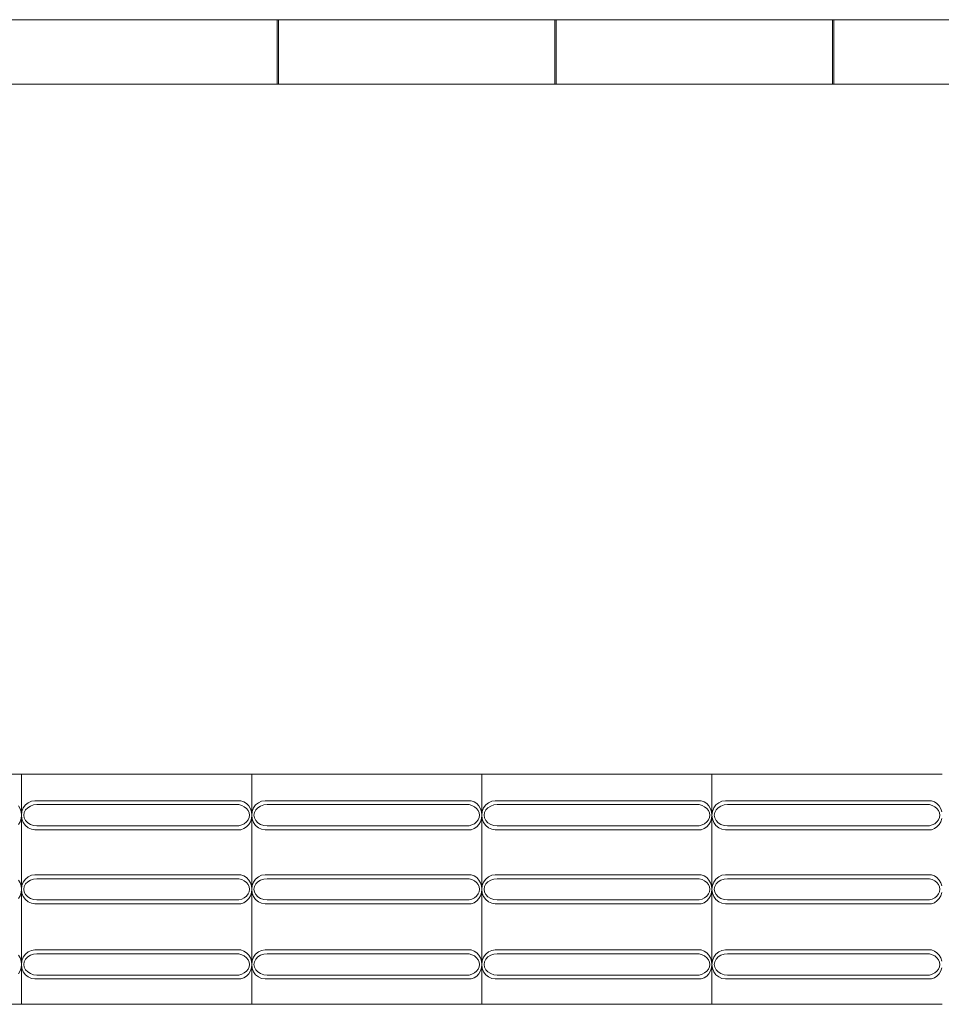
# Model space of a CAD drawing. Extents: x 5066 to 9756, y -2696 to -1109.
# Tile 180 of 208: x 9410.3 to 9412.31, y -2583.04 to -2580.9. Entities that reach past the tile are written whole.
import ezdxf

# ---------------------------------------------------------------- set-up
doc = ezdxf.new("R2010")
doc.units = 0
doc.header["$MEASUREMENT"] = 0
doc.layers.add('IFC-Elemento construtivo genérico-Contorno', color=253, linetype='CONTINUOUS', lineweight=5)
doc.layers.add('IFC-Janela-Contorno', color=142, linetype='CONTINUOUS', lineweight=5)

msp = doc.modelspace()

# ---------------------------------------------------------------- linework, layer by layer
at = {"layer": 'IFC-Elemento construtivo genérico-Contorno', "color": 8, "lineweight": 5}
for p, q in [((9409.8074, -2582.5373), (9410.3074, -2582.5373)), ((9410.3074, -2583.0373), (9410.3074, -2582.5373)), ((9410.3074, -2582.5373), (9410.8074, -2582.5373)), ((9410.8074, -2583.0373), (9410.8074, -2582.5373)), ((9410.8074, -2582.5373), (9411.3074, -2582.5373)), ((9411.3074, -2583.0373), (9411.3074, -2582.5373)), ((9411.3074, -2582.5373), (9411.8074, -2582.5373)), ((9411.8074, -2583.0373), (9411.8074, -2582.5373)), ((9411.8074, -2582.5373), (9412.3074, -2582.5373)), ((9410.316, -2582.604), (9410.322, -2582.599)), ((9410.322, -2582.599), (9410.329, -2582.5958)), ((9410.329, -2582.5958), (9410.3366, -2582.5948)), ((9410.3366, -2582.5948), (9410.7842, -2582.5948)), ((9410.7842, -2582.5948), (9410.7905, -2582.5972)), ((9410.7905, -2582.5972), (9410.7962, -2582.601)), ((9410.7962, -2582.601), (9410.8009, -2582.6061)), ((9410.816, -2582.604), (9410.822, -2582.599)), ((9410.822, -2582.599), (9410.829, -2582.5958)), ((9410.829, -2582.5958), (9410.8366, -2582.5948)), ((9410.8366, -2582.5948), (9411.2842, -2582.5948)), ((9411.2842, -2582.5948), (9411.2905, -2582.5972)), ((9411.2905, -2582.5972), (9411.2962, -2582.601)), ((9411.2962, -2582.601), (9411.3009, -2582.6061)), ((9411.316, -2582.604), (9411.322, -2582.599)), ((9411.322, -2582.599), (9411.329, -2582.5958)), ((9411.329, -2582.5958), (9411.3366, -2582.5948)), ((9411.3366, -2582.5948), (9411.7842, -2582.5948)), ((9411.7842, -2582.5948), (9411.7905, -2582.5972)), ((9411.7905, -2582.5972), (9411.7962, -2582.601)), ((9411.7962, -2582.601), (9411.8009, -2582.6061)), ((9411.816, -2582.604), (9411.822, -2582.599)), ((9411.822, -2582.599), (9411.829, -2582.5958)), ((9411.829, -2582.5958), (9411.8366, -2582.5948)), ((9411.8366, -2582.5948), (9412.2842, -2582.5948)), ((9412.2842, -2582.5948), (9412.2905, -2582.5972)), ((9412.2905, -2582.5972), (9412.2962, -2582.601)), ((9412.2962, -2582.601), (9412.3009, -2582.6061)), ((9410.3009, -2582.6061), (9410.3045, -2582.6122)), ((9410.3045, -2582.6122), (9410.3067, -2582.6191)), ((9410.3067, -2582.6191), (9410.3074, -2582.6263)), ((9410.3074, -2582.6263), (9410.3084, -2582.6181)), ((9410.3084, -2582.6181), (9410.3113, -2582.6105)), ((9410.3113, -2582.6105), (9410.316, -2582.604)), ((9410.3124, -2582.6263), (9410.3134, -2582.6203)), ((9410.3134, -2582.6203), (9410.3162, -2582.6147)), ((9410.3162, -2582.6147), (9410.3208, -2582.61)), ((9410.3208, -2582.61), (9410.3267, -2582.6063)), ((9410.3267, -2582.6063), (9410.3336, -2582.604)), ((9410.3336, -2582.604), (9410.341, -2582.6032)), ((9410.341, -2582.6032), (9410.7796, -2582.6032)), ((9410.7796, -2582.6032), (9410.7859, -2582.605)), ((9410.7859, -2582.605), (9410.7914, -2582.6078)), ((9410.7914, -2582.6078), (9410.796, -2582.6115)), ((9410.796, -2582.6115), (9410.7995, -2582.616)), ((9410.7995, -2582.616), (9410.8017, -2582.621)), ((9410.8009, -2582.6061), (9410.8045, -2582.6122)), ((9410.8017, -2582.621), (9410.8024, -2582.6263)), ((9410.8045, -2582.6122), (9410.8067, -2582.6191)), ((9410.8067, -2582.6191), (9410.8074, -2582.6263)), ((9410.8074, -2582.6263), (9410.8084, -2582.6181)), ((9410.8084, -2582.6181), (9410.8113, -2582.6105)), ((9410.8113, -2582.6105), (9410.816, -2582.604)), ((9410.8124, -2582.6263), (9410.8134, -2582.6203)), ((9410.8134, -2582.6203), (9410.8162, -2582.6147)), ((9410.8162, -2582.6147), (9410.8208, -2582.61)), ((9410.8208, -2582.61), (9410.8267, -2582.6063)), ((9410.8267, -2582.6063), (9410.8336, -2582.604)), ((9410.8336, -2582.604), (9410.841, -2582.6032)), ((9410.841, -2582.6032), (9411.2796, -2582.6032)), ((9411.2796, -2582.6032), (9411.2859, -2582.605)), ((9411.2859, -2582.605), (9411.2914, -2582.6078)), ((9411.2914, -2582.6078), (9411.296, -2582.6115)), ((9411.296, -2582.6115), (9411.2995, -2582.616)), ((9411.2995, -2582.616), (9411.3017, -2582.621)), ((9411.3009, -2582.6061), (9411.3045, -2582.6122)), ((9411.3017, -2582.621), (9411.3024, -2582.6263)), ((9411.3045, -2582.6122), (9411.3067, -2582.6191)), ((9411.3067, -2582.6191), (9411.3074, -2582.6263)), ((9411.3074, -2582.6263), (9411.3084, -2582.6181)), ((9411.3084, -2582.6181), (9411.3113, -2582.6105)), ((9411.3113, -2582.6105), (9411.316, -2582.604)), ((9411.3124, -2582.6263), (9411.3134, -2582.6203)), ((9411.3134, -2582.6203), (9411.3162, -2582.6147)), ((9411.3162, -2582.6147), (9411.3208, -2582.61)), ((9411.3208, -2582.61), (9411.3267, -2582.6063)), ((9411.3267, -2582.6063), (9411.3336, -2582.604)), ((9411.3336, -2582.604), (9411.341, -2582.6032)), ((9411.341, -2582.6032), (9411.7796, -2582.6032)), ((9411.7796, -2582.6032), (9411.7859, -2582.605)), ((9411.7859, -2582.605), (9411.7914, -2582.6078)), ((9411.7914, -2582.6078), (9411.796, -2582.6115)), ((9411.796, -2582.6115), (9411.7995, -2582.616)), ((9411.7995, -2582.616), (9411.8017, -2582.621)), ((9411.8009, -2582.6061), (9411.8045, -2582.6122)), ((9411.8017, -2582.621), (9411.8024, -2582.6263)), ((9411.8045, -2582.6122), (9411.8067, -2582.6191)), ((9411.8067, -2582.6191), (9411.8074, -2582.6263)), ((9411.8074, -2582.6263), (9411.8084, -2582.6181)), ((9411.8084, -2582.6181), (9411.8113, -2582.6105)), ((9411.8113, -2582.6105), (9411.816, -2582.604)), ((9411.8124, -2582.6263), (9411.8134, -2582.6203)), ((9411.8134, -2582.6203), (9411.8162, -2582.6147)), ((9411.8162, -2582.6147), (9411.8208, -2582.61)), ((9411.8208, -2582.61), (9411.8267, -2582.6063)), ((9411.8267, -2582.6063), (9411.8336, -2582.604)), ((9411.8336, -2582.604), (9411.841, -2582.6032)), ((9411.841, -2582.6032), (9412.2797, -2582.6032)), ((9412.2797, -2582.6032), (9412.2859, -2582.605)), ((9412.2859, -2582.605), (9412.2914, -2582.6078)), ((9412.2914, -2582.6078), (9412.296, -2582.6115)), ((9412.296, -2582.6115), (9412.2995, -2582.616)), ((9412.2995, -2582.616), (9412.3017, -2582.621)), ((9412.3009, -2582.6061), (9412.3045, -2582.6122)), ((9412.3017, -2582.621), (9412.3024, -2582.6263)), ((9412.3045, -2582.6122), (9412.3067, -2582.6191)), ((9410.3009, -2582.6464), (9410.3045, -2582.6403)), ((9410.3045, -2582.6403), (9410.3067, -2582.6334)), ((9410.3067, -2582.6334), (9410.3074, -2582.6263)), ((9410.3074, -2582.6263), (9410.3084, -2582.6344)), ((9410.3084, -2582.6344), (9410.3113, -2582.642)), ((9410.3113, -2582.642), (9410.316, -2582.6485)), ((9410.3124, -2582.6263), (9410.3134, -2582.6322)), ((9410.3134, -2582.6322), (9410.3162, -2582.6378)), ((9410.3162, -2582.6378), (9410.3208, -2582.6425)), ((9410.3208, -2582.6425), (9410.3267, -2582.6462)), ((9410.7859, -2582.6475), (9410.7914, -2582.6447)), ((9410.7914, -2582.6447), (9410.796, -2582.641)), ((9410.796, -2582.641), (9410.7995, -2582.6365)), ((9410.7995, -2582.6365), (9410.8017, -2582.6315)), ((9410.8009, -2582.6464), (9410.8045, -2582.6403)), ((9410.8017, -2582.6315), (9410.8024, -2582.6263)), ((9410.8045, -2582.6403), (9410.8067, -2582.6334)), ((9410.8067, -2582.6334), (9410.8074, -2582.6263)), ((9410.8074, -2582.6263), (9410.8084, -2582.6344)), ((9410.8084, -2582.6344), (9410.8113, -2582.642)), ((9410.8113, -2582.642), (9410.816, -2582.6485)), ((9410.8124, -2582.6263), (9410.8134, -2582.6322)), ((9410.8134, -2582.6322), (9410.8162, -2582.6378)), ((9410.8162, -2582.6378), (9410.8208, -2582.6425)), ((9410.8208, -2582.6425), (9410.8267, -2582.6462)), ((9411.2859, -2582.6475), (9411.2914, -2582.6447)), ((9411.2914, -2582.6447), (9411.296, -2582.641)), ((9411.296, -2582.641), (9411.2995, -2582.6365)), ((9411.2995, -2582.6365), (9411.3017, -2582.6315)), ((9411.3009, -2582.6464), (9411.3045, -2582.6403)), ((9411.3017, -2582.6315), (9411.3024, -2582.6263)), ((9411.3045, -2582.6403), (9411.3067, -2582.6334)), ((9411.3067, -2582.6334), (9411.3074, -2582.6263)), ((9411.3074, -2582.6263), (9411.3084, -2582.6344)), ((9411.3084, -2582.6344), (9411.3113, -2582.642)), ((9411.3113, -2582.642), (9411.316, -2582.6485)), ((9411.3124, -2582.6263), (9411.3134, -2582.6322)), ((9411.3134, -2582.6322), (9411.3162, -2582.6378)), ((9411.3162, -2582.6378), (9411.3208, -2582.6425)), ((9411.3208, -2582.6425), (9411.3267, -2582.6462)), ((9411.7859, -2582.6475), (9411.7914, -2582.6447)), ((9411.7914, -2582.6447), (9411.796, -2582.641)), ((9411.796, -2582.641), (9411.7995, -2582.6365)), ((9411.7995, -2582.6365), (9411.8017, -2582.6315)), ((9411.8009, -2582.6464), (9411.8045, -2582.6403)), ((9411.8017, -2582.6315), (9411.8024, -2582.6263)), ((9411.8045, -2582.6403), (9411.8067, -2582.6334)), ((9411.8067, -2582.6334), (9411.8074, -2582.6263)), ((9411.8074, -2582.6263), (9411.8084, -2582.6344)), ((9411.8084, -2582.6344), (9411.8113, -2582.642)), ((9411.8113, -2582.642), (9411.816, -2582.6485)), ((9411.8124, -2582.6263), (9411.8134, -2582.6322)), ((9411.8134, -2582.6322), (9411.8162, -2582.6378)), ((9411.8162, -2582.6378), (9411.8208, -2582.6425)), ((9411.8208, -2582.6425), (9411.8267, -2582.6462)), ((9412.2859, -2582.6475), (9412.2914, -2582.6447)), ((9412.2914, -2582.6447), (9412.296, -2582.641)), ((9412.296, -2582.641), (9412.2995, -2582.6365)), ((9412.2995, -2582.6365), (9412.3017, -2582.6315)), ((9412.3009, -2582.6464), (9412.3045, -2582.6403)), ((9412.3017, -2582.6315), (9412.3024, -2582.6263)), ((9412.3045, -2582.6403), (9412.3067, -2582.6334)), ((9410.316, -2582.6485), (9410.322, -2582.6535)), ((9410.322, -2582.6535), (9410.329, -2582.6567)), ((9410.3267, -2582.6462), (9410.3336, -2582.6485)), ((9410.329, -2582.6567), (9410.3366, -2582.6578)), ((9410.3336, -2582.6485), (9410.341, -2582.6493)), ((9410.3366, -2582.6578), (9410.7842, -2582.6578)), ((9410.341, -2582.6493), (9410.7796, -2582.6493)), ((9410.7796, -2582.6493), (9410.7859, -2582.6475)), ((9410.7842, -2582.6578), (9410.7905, -2582.6554)), ((9410.7905, -2582.6554), (9410.7962, -2582.6515)), ((9410.7962, -2582.6515), (9410.8009, -2582.6464)), ((9410.816, -2582.6485), (9410.822, -2582.6535)), ((9410.822, -2582.6535), (9410.829, -2582.6567)), ((9410.8267, -2582.6462), (9410.8336, -2582.6485)), ((9410.829, -2582.6567), (9410.8366, -2582.6578)), ((9410.8336, -2582.6485), (9410.841, -2582.6493)), ((9410.8366, -2582.6578), (9411.2842, -2582.6578)), ((9410.841, -2582.6493), (9411.2796, -2582.6493)), ((9411.2796, -2582.6493), (9411.2859, -2582.6475)), ((9411.2842, -2582.6578), (9411.2905, -2582.6554)), ((9411.2905, -2582.6554), (9411.2962, -2582.6515)), ((9411.2962, -2582.6515), (9411.3009, -2582.6464)), ((9411.316, -2582.6485), (9411.322, -2582.6535)), ((9411.322, -2582.6535), (9411.329, -2582.6567)), ((9411.3267, -2582.6462), (9411.3336, -2582.6485)), ((9411.329, -2582.6567), (9411.3366, -2582.6578)), ((9411.3336, -2582.6485), (9411.341, -2582.6493)), ((9411.3366, -2582.6578), (9411.7842, -2582.6578)), ((9411.341, -2582.6493), (9411.7796, -2582.6493)), ((9411.7796, -2582.6493), (9411.7859, -2582.6475)), ((9411.7842, -2582.6578), (9411.7905, -2582.6554)), ((9411.7905, -2582.6554), (9411.7962, -2582.6515)), ((9411.7962, -2582.6515), (9411.8009, -2582.6464)), ((9411.816, -2582.6485), (9411.822, -2582.6535)), ((9411.822, -2582.6535), (9411.829, -2582.6567)), ((9411.8267, -2582.6462), (9411.8336, -2582.6485)), ((9411.829, -2582.6567), (9411.8366, -2582.6578)), ((9411.8336, -2582.6485), (9411.841, -2582.6493)), ((9411.8366, -2582.6578), (9412.2842, -2582.6578)), ((9411.841, -2582.6493), (9412.2797, -2582.6493)), ((9412.2797, -2582.6493), (9412.2859, -2582.6475)), ((9412.2842, -2582.6578), (9412.2905, -2582.6554)), ((9412.2905, -2582.6554), (9412.2962, -2582.6515)), ((9412.2962, -2582.6515), (9412.3009, -2582.6464)), ((9410.3009, -2582.7671), (9410.3045, -2582.7732)), ((9410.3045, -2582.7732), (9410.3067, -2582.7801)), ((9410.3084, -2582.7791), (9410.3113, -2582.7715)), ((9410.3113, -2582.7715), (9410.316, -2582.765)), ((9410.316, -2582.765), (9410.322, -2582.76)), ((9410.3162, -2582.7757), (9410.3208, -2582.771)), ((9410.3208, -2582.771), (9410.3267, -2582.7673)), ((9410.322, -2582.76), (9410.329, -2582.7568)), ((9410.3267, -2582.7673), (9410.3336, -2582.765)), ((9410.329, -2582.7568), (9410.3366, -2582.7558)), ((9410.3336, -2582.765), (9410.341, -2582.7642)), ((9410.3366, -2582.7558), (9410.7842, -2582.7558)), ((9410.341, -2582.7642), (9410.7796, -2582.7642)), ((9410.7796, -2582.7642), (9410.7859, -2582.766)), ((9410.7842, -2582.7558), (9410.7905, -2582.7582)), ((9410.7859, -2582.766), (9410.7914, -2582.7688)), ((9410.7905, -2582.7582), (9410.7962, -2582.762)), ((9410.7914, -2582.7688), (9410.796, -2582.7725)), ((9410.796, -2582.7725), (9410.7995, -2582.777)), ((9410.7962, -2582.762), (9410.8009, -2582.7671)), ((9410.8009, -2582.7671), (9410.8045, -2582.7732)), ((9410.8045, -2582.7732), (9410.8067, -2582.7801)), ((9410.8084, -2582.7791), (9410.8113, -2582.7715)), ((9410.8113, -2582.7715), (9410.816, -2582.765)), ((9410.816, -2582.765), (9410.822, -2582.76)), ((9410.8162, -2582.7757), (9410.8208, -2582.771)), ((9410.8208, -2582.771), (9410.8267, -2582.7673)), ((9410.822, -2582.76), (9410.829, -2582.7568)), ((9410.8267, -2582.7673), (9410.8336, -2582.765)), ((9410.829, -2582.7568), (9410.8366, -2582.7558)), ((9410.8336, -2582.765), (9410.841, -2582.7642)), ((9410.8366, -2582.7558), (9411.2842, -2582.7558)), ((9410.841, -2582.7642), (9411.2796, -2582.7642)), ((9411.2796, -2582.7642), (9411.2859, -2582.766)), ((9411.2842, -2582.7558), (9411.2905, -2582.7582)), ((9411.2859, -2582.766), (9411.2914, -2582.7688)), ((9411.2905, -2582.7582), (9411.2962, -2582.762)), ((9411.2914, -2582.7688), (9411.296, -2582.7725)), ((9411.296, -2582.7725), (9411.2995, -2582.777)), ((9411.2962, -2582.762), (9411.3009, -2582.7671)), ((9411.3009, -2582.7671), (9411.3045, -2582.7732)), ((9411.3045, -2582.7732), (9411.3067, -2582.7801)), ((9411.3084, -2582.7791), (9411.3113, -2582.7715)), ((9411.3113, -2582.7715), (9411.316, -2582.765)), ((9411.316, -2582.765), (9411.322, -2582.76)), ((9411.3162, -2582.7757), (9411.3208, -2582.771)), ((9411.3208, -2582.771), (9411.3267, -2582.7673)), ((9411.322, -2582.76), (9411.329, -2582.7568)), ((9411.3267, -2582.7673), (9411.3336, -2582.765)), ((9411.329, -2582.7568), (9411.3366, -2582.7558)), ((9411.3336, -2582.765), (9411.341, -2582.7642)), ((9411.3366, -2582.7558), (9411.7842, -2582.7558)), ((9411.341, -2582.7642), (9411.7796, -2582.7642)), ((9411.7796, -2582.7642), (9411.7859, -2582.766)), ((9411.7842, -2582.7558), (9411.7905, -2582.7582)), ((9411.7859, -2582.766), (9411.7914, -2582.7688)), ((9411.7905, -2582.7582), (9411.7962, -2582.762)), ((9411.7914, -2582.7688), (9411.796, -2582.7725)), ((9411.796, -2582.7725), (9411.7995, -2582.777)), ((9411.7962, -2582.762), (9411.8009, -2582.7671)), ((9411.8009, -2582.7671), (9411.8045, -2582.7732)), ((9411.8045, -2582.7732), (9411.8067, -2582.7801)), ((9411.8084, -2582.7791), (9411.8113, -2582.7715)), ((9411.8113, -2582.7715), (9411.816, -2582.765)), ((9411.816, -2582.765), (9411.822, -2582.76)), ((9411.8162, -2582.7757), (9411.8208, -2582.771)), ((9411.8208, -2582.771), (9411.8267, -2582.7673)), ((9411.822, -2582.76), (9411.829, -2582.7568)), ((9411.8267, -2582.7673), (9411.8336, -2582.765)), ((9411.829, -2582.7568), (9411.8366, -2582.7558)), ((9411.8336, -2582.765), (9411.841, -2582.7642)), ((9411.8366, -2582.7558), (9412.2842, -2582.7558)), ((9411.841, -2582.7642), (9412.2797, -2582.7642)), ((9412.2797, -2582.7642), (9412.2859, -2582.766)), ((9412.2842, -2582.7558), (9412.2905, -2582.7582)), ((9412.2859, -2582.766), (9412.2914, -2582.7688)), ((9412.2905, -2582.7582), (9412.2962, -2582.762)), ((9412.2914, -2582.7688), (9412.296, -2582.7725)), ((9412.296, -2582.7725), (9412.2995, -2582.777)), ((9412.2962, -2582.762), (9412.3009, -2582.7671)), ((9412.3009, -2582.7671), (9412.3045, -2582.7732)), ((9412.3045, -2582.7732), (9412.3067, -2582.7801)), ((9410.3045, -2582.8013), (9410.3067, -2582.7944)), ((9410.3067, -2582.7801), (9410.3074, -2582.7873)), ((9410.3067, -2582.7944), (9410.3074, -2582.7873)), ((9410.3074, -2582.7873), (9410.3084, -2582.7791)), ((9410.3074, -2582.7873), (9410.3084, -2582.7954)), ((9410.3084, -2582.7954), (9410.3113, -2582.803)), ((9410.3124, -2582.7873), (9410.3134, -2582.7813)), ((9410.3124, -2582.7873), (9410.3134, -2582.7932)), ((9410.3134, -2582.7813), (9410.3162, -2582.7757)), ((9410.3134, -2582.7932), (9410.3162, -2582.7988)), ((9410.7995, -2582.777), (9410.8017, -2582.782)), ((9410.7995, -2582.7975), (9410.8017, -2582.7925)), ((9410.8017, -2582.782), (9410.8024, -2582.7873)), ((9410.8017, -2582.7925), (9410.8024, -2582.7873)), ((9410.8045, -2582.8013), (9410.8067, -2582.7944)), ((9410.8067, -2582.7801), (9410.8074, -2582.7873)), ((9410.8067, -2582.7944), (9410.8074, -2582.7873)), ((9410.8074, -2582.7873), (9410.8084, -2582.7791)), ((9410.8074, -2582.7873), (9410.8084, -2582.7954)), ((9410.8084, -2582.7954), (9410.8113, -2582.803)), ((9410.8124, -2582.7873), (9410.8134, -2582.7813)), ((9410.8124, -2582.7873), (9410.8134, -2582.7932)), ((9410.8134, -2582.7813), (9410.8162, -2582.7757)), ((9410.8134, -2582.7932), (9410.8162, -2582.7988)), ((9411.2995, -2582.777), (9411.3017, -2582.782)), ((9411.2995, -2582.7975), (9411.3017, -2582.7925)), ((9411.3017, -2582.782), (9411.3024, -2582.7873)), ((9411.3017, -2582.7925), (9411.3024, -2582.7873)), ((9411.3045, -2582.8013), (9411.3067, -2582.7944)), ((9411.3067, -2582.7801), (9411.3074, -2582.7873)), ((9411.3067, -2582.7944), (9411.3074, -2582.7873)), ((9411.3074, -2582.7873), (9411.3084, -2582.7791)), ((9411.3074, -2582.7873), (9411.3084, -2582.7954)), ((9411.3084, -2582.7954), (9411.3113, -2582.803)), ((9411.3124, -2582.7873), (9411.3134, -2582.7813)), ((9411.3124, -2582.7873), (9411.3134, -2582.7932)), ((9411.3134, -2582.7813), (9411.3162, -2582.7757)), ((9411.3134, -2582.7932), (9411.3162, -2582.7988)), ((9411.7995, -2582.777), (9411.8017, -2582.782)), ((9411.7995, -2582.7975), (9411.8017, -2582.7925)), ((9411.8017, -2582.782), (9411.8024, -2582.7873)), ((9411.8017, -2582.7925), (9411.8024, -2582.7873)), ((9411.8045, -2582.8013), (9411.8067, -2582.7944)), ((9411.8067, -2582.7801), (9411.8074, -2582.7873)), ((9411.8067, -2582.7944), (9411.8074, -2582.7873)), ((9411.8074, -2582.7873), (9411.8084, -2582.7791)), ((9411.8074, -2582.7873), (9411.8084, -2582.7954)), ((9411.8084, -2582.7954), (9411.8113, -2582.803)), ((9411.8124, -2582.7873), (9411.8134, -2582.7813)), ((9411.8124, -2582.7873), (9411.8134, -2582.7932)), ((9411.8134, -2582.7813), (9411.8162, -2582.7757)), ((9411.8134, -2582.7932), (9411.8162, -2582.7988)), ((9412.2995, -2582.777), (9412.3017, -2582.782)), ((9412.2995, -2582.7975), (9412.3017, -2582.7925)), ((9412.3017, -2582.782), (9412.3024, -2582.7873)), ((9412.3017, -2582.7925), (9412.3024, -2582.7873)), ((9412.3045, -2582.8013), (9412.3067, -2582.7944)), ((9410.3009, -2582.8074), (9410.3045, -2582.8013)), ((9410.3113, -2582.803), (9410.316, -2582.8095)), ((9410.316, -2582.8095), (9410.322, -2582.8145)), ((9410.3162, -2582.7988), (9410.3208, -2582.8035)), ((9410.3208, -2582.8035), (9410.3267, -2582.8072)), ((9410.322, -2582.8145), (9410.329, -2582.8177)), ((9410.3267, -2582.8072), (9410.3336, -2582.8095)), ((9410.3336, -2582.8095), (9410.341, -2582.8103)), ((9410.341, -2582.8103), (9410.7796, -2582.8103)), ((9410.7796, -2582.8103), (9410.7859, -2582.8085)), ((9410.7842, -2582.8187), (9410.7905, -2582.8164)), ((9410.7859, -2582.8085), (9410.7914, -2582.8057)), ((9410.7905, -2582.8164), (9410.7962, -2582.8125)), ((9410.7914, -2582.8057), (9410.796, -2582.802)), ((9410.796, -2582.802), (9410.7995, -2582.7975)), ((9410.7962, -2582.8125), (9410.8009, -2582.8074)), ((9410.8009, -2582.8074), (9410.8045, -2582.8013)), ((9410.8113, -2582.803), (9410.816, -2582.8095)), ((9410.816, -2582.8095), (9410.822, -2582.8145)), ((9410.8162, -2582.7988), (9410.8208, -2582.8035)), ((9410.8208, -2582.8035), (9410.8267, -2582.8072)), ((9410.822, -2582.8145), (9410.829, -2582.8177)), ((9410.8267, -2582.8072), (9410.8336, -2582.8095)), ((9410.8336, -2582.8095), (9410.841, -2582.8103)), ((9410.841, -2582.8103), (9411.2796, -2582.8103)), ((9411.2796, -2582.8103), (9411.2859, -2582.8085)), ((9411.2842, -2582.8187), (9411.2905, -2582.8164)), ((9411.2859, -2582.8085), (9411.2914, -2582.8057)), ((9411.2905, -2582.8164), (9411.2962, -2582.8125)), ((9411.2914, -2582.8057), (9411.296, -2582.802)), ((9411.296, -2582.802), (9411.2995, -2582.7975)), ((9411.2962, -2582.8125), (9411.3009, -2582.8074)), ((9411.3009, -2582.8074), (9411.3045, -2582.8013)), ((9411.3113, -2582.803), (9411.316, -2582.8095)), ((9411.316, -2582.8095), (9411.322, -2582.8145)), ((9411.3162, -2582.7988), (9411.3208, -2582.8035)), ((9411.3208, -2582.8035), (9411.3267, -2582.8072)), ((9411.322, -2582.8145), (9411.329, -2582.8177)), ((9411.3267, -2582.8072), (9411.3336, -2582.8095)), ((9411.3336, -2582.8095), (9411.341, -2582.8103)), ((9411.341, -2582.8103), (9411.7796, -2582.8103)), ((9411.7796, -2582.8103), (9411.7859, -2582.8085)), ((9411.7842, -2582.8187), (9411.7905, -2582.8164)), ((9411.7859, -2582.8085), (9411.7914, -2582.8057)), ((9411.7905, -2582.8164), (9411.7962, -2582.8125)), ((9411.7914, -2582.8057), (9411.796, -2582.802)), ((9411.796, -2582.802), (9411.7995, -2582.7975)), ((9411.7962, -2582.8125), (9411.8009, -2582.8074)), ((9411.8009, -2582.8074), (9411.8045, -2582.8013)), ((9411.8113, -2582.803), (9411.816, -2582.8095)), ((9411.816, -2582.8095), (9411.822, -2582.8145)), ((9411.8162, -2582.7988), (9411.8208, -2582.8035)), ((9411.8208, -2582.8035), (9411.8267, -2582.8072)), ((9411.822, -2582.8145), (9411.829, -2582.8177)), ((9411.8267, -2582.8072), (9411.8336, -2582.8095)), ((9411.8336, -2582.8095), (9411.841, -2582.8103)), ((9411.841, -2582.8103), (9412.2797, -2582.8103)), ((9412.2797, -2582.8103), (9412.2859, -2582.8085)), ((9412.2842, -2582.8187), (9412.2905, -2582.8164)), ((9412.2859, -2582.8085), (9412.2914, -2582.8057)), ((9412.2905, -2582.8164), (9412.2962, -2582.8125)), ((9412.2914, -2582.8057), (9412.296, -2582.802)), ((9412.296, -2582.802), (9412.2995, -2582.7975)), ((9412.2962, -2582.8125), (9412.3009, -2582.8074)), ((9412.3009, -2582.8074), (9412.3045, -2582.8013)), ((9410.329, -2582.8177), (9410.3366, -2582.8187)), ((9410.3366, -2582.8187), (9410.7842, -2582.8187)), ((9410.829, -2582.8177), (9410.8366, -2582.8187)), ((9410.8366, -2582.8187), (9411.2842, -2582.8187)), ((9411.329, -2582.8177), (9411.3366, -2582.8187)), ((9411.3366, -2582.8187), (9411.7842, -2582.8187)), ((9411.829, -2582.8177), (9411.8366, -2582.8187)), ((9411.8366, -2582.8187), (9412.2842, -2582.8187)), ((9410.316, -2582.9284), (9410.322, -2582.9234)), ((9410.322, -2582.9234), (9410.329, -2582.9202)), ((9410.329, -2582.9202), (9410.3366, -2582.9192)), ((9410.3366, -2582.9192), (9410.7842, -2582.9192)), ((9410.7842, -2582.9192), (9410.7905, -2582.9216)), ((9410.7905, -2582.9216), (9410.7962, -2582.9254)), ((9410.816, -2582.9284), (9410.822, -2582.9234)), ((9410.822, -2582.9234), (9410.829, -2582.9202)), ((9410.829, -2582.9202), (9410.8366, -2582.9192)), ((9410.8366, -2582.9192), (9411.2842, -2582.9192)), ((9411.2842, -2582.9192), (9411.2905, -2582.9216)), ((9411.2905, -2582.9216), (9411.2962, -2582.9254)), ((9411.316, -2582.9284), (9411.322, -2582.9234)), ((9411.322, -2582.9234), (9411.329, -2582.9202)), ((9411.329, -2582.9202), (9411.3366, -2582.9192)), ((9411.3366, -2582.9192), (9411.7842, -2582.9192)), ((9411.7842, -2582.9192), (9411.7905, -2582.9216)), ((9411.7905, -2582.9216), (9411.7962, -2582.9254)), ((9411.816, -2582.9284), (9411.822, -2582.9234)), ((9411.822, -2582.9234), (9411.829, -2582.9202)), ((9411.829, -2582.9202), (9411.8366, -2582.9192)), ((9411.8366, -2582.9192), (9412.2842, -2582.9192)), ((9412.2842, -2582.9192), (9412.2905, -2582.9216)), ((9412.2905, -2582.9216), (9412.2962, -2582.9254)), ((9410.3009, -2582.9305), (9410.3045, -2582.9366)), ((9410.3045, -2582.9366), (9410.3067, -2582.9435)), ((9410.3067, -2582.9435), (9410.3074, -2582.9507)), ((9410.3074, -2582.9507), (9410.3084, -2582.9425)), ((9410.3084, -2582.9425), (9410.3113, -2582.9349)), ((9410.3113, -2582.9349), (9410.316, -2582.9284)), ((9410.3124, -2582.9507), (9410.3134, -2582.9447)), ((9410.3134, -2582.9447), (9410.3162, -2582.9391)), ((9410.3162, -2582.9391), (9410.3208, -2582.9344)), ((9410.3208, -2582.9344), (9410.3267, -2582.9307)), ((9410.3267, -2582.9307), (9410.3336, -2582.9284)), ((9410.3336, -2582.9284), (9410.341, -2582.9276)), ((9410.341, -2582.9276), (9410.7796, -2582.9276)), ((9410.7796, -2582.9276), (9410.7859, -2582.9294)), ((9410.7859, -2582.9294), (9410.7914, -2582.9322)), ((9410.7914, -2582.9322), (9410.796, -2582.9359)), ((9410.796, -2582.9359), (9410.7995, -2582.9404)), ((9410.7962, -2582.9254), (9410.8009, -2582.9305)), ((9410.7995, -2582.9404), (9410.8017, -2582.9454)), ((9410.8009, -2582.9305), (9410.8045, -2582.9366)), ((9410.8045, -2582.9366), (9410.8067, -2582.9435)), ((9410.8067, -2582.9435), (9410.8074, -2582.9507)), ((9410.8074, -2582.9507), (9410.8084, -2582.9425)), ((9410.8084, -2582.9425), (9410.8113, -2582.9349)), ((9410.8113, -2582.9349), (9410.816, -2582.9284)), ((9410.8124, -2582.9507), (9410.8134, -2582.9447)), ((9410.8134, -2582.9447), (9410.8162, -2582.9391)), ((9410.8162, -2582.9391), (9410.8208, -2582.9344)), ((9410.8208, -2582.9344), (9410.8267, -2582.9307)), ((9410.8267, -2582.9307), (9410.8336, -2582.9284)), ((9410.8336, -2582.9284), (9410.841, -2582.9276)), ((9410.841, -2582.9276), (9411.2796, -2582.9276)), ((9411.2796, -2582.9276), (9411.2859, -2582.9294)), ((9411.2859, -2582.9294), (9411.2914, -2582.9322)), ((9411.2914, -2582.9322), (9411.296, -2582.9359)), ((9411.296, -2582.9359), (9411.2995, -2582.9404)), ((9411.2962, -2582.9254), (9411.3009, -2582.9305)), ((9411.2995, -2582.9404), (9411.3017, -2582.9454)), ((9411.3009, -2582.9305), (9411.3045, -2582.9366)), ((9411.3045, -2582.9366), (9411.3067, -2582.9435)), ((9411.3067, -2582.9435), (9411.3074, -2582.9507)), ((9411.3074, -2582.9507), (9411.3084, -2582.9425)), ((9411.3084, -2582.9425), (9411.3113, -2582.9349)), ((9411.3113, -2582.9349), (9411.316, -2582.9284)), ((9411.3124, -2582.9507), (9411.3134, -2582.9447)), ((9411.3134, -2582.9447), (9411.3162, -2582.9391)), ((9411.3162, -2582.9391), (9411.3208, -2582.9344)), ((9411.3208, -2582.9344), (9411.3267, -2582.9307)), ((9411.3267, -2582.9307), (9411.3336, -2582.9284)), ((9411.3336, -2582.9284), (9411.341, -2582.9276)), ((9411.341, -2582.9276), (9411.7796, -2582.9276)), ((9411.7796, -2582.9276), (9411.7859, -2582.9294)), ((9411.7859, -2582.9294), (9411.7914, -2582.9322)), ((9411.7914, -2582.9322), (9411.796, -2582.9359)), ((9411.796, -2582.9359), (9411.7995, -2582.9404)), ((9411.7962, -2582.9254), (9411.8009, -2582.9305)), ((9411.7995, -2582.9404), (9411.8017, -2582.9454)), ((9411.8009, -2582.9305), (9411.8045, -2582.9366)), ((9411.8045, -2582.9366), (9411.8067, -2582.9435)), ((9411.8067, -2582.9435), (9411.8074, -2582.9507)), ((9411.8074, -2582.9507), (9411.8084, -2582.9425)), ((9411.8084, -2582.9425), (9411.8113, -2582.9349)), ((9411.8113, -2582.9349), (9411.816, -2582.9284)), ((9411.8124, -2582.9507), (9411.8134, -2582.9447)), ((9411.8134, -2582.9447), (9411.8162, -2582.9391)), ((9411.8162, -2582.9391), (9411.8208, -2582.9344)), ((9411.8208, -2582.9344), (9411.8267, -2582.9307)), ((9411.8267, -2582.9307), (9411.8336, -2582.9284)), ((9411.8336, -2582.9284), (9411.841, -2582.9276)), ((9411.841, -2582.9276), (9412.2797, -2582.9276)), ((9412.2797, -2582.9276), (9412.2859, -2582.9294)), ((9412.2859, -2582.9294), (9412.2914, -2582.9322)), ((9412.2914, -2582.9322), (9412.296, -2582.9359)), ((9412.296, -2582.9359), (9412.2995, -2582.9404)), ((9412.2962, -2582.9254), (9412.3009, -2582.9305)), ((9412.2995, -2582.9404), (9412.3017, -2582.9454)), ((9412.3009, -2582.9305), (9412.3045, -2582.9366)), ((9412.3045, -2582.9366), (9412.3067, -2582.9435)), ((9410.3009, -2582.9708), (9410.3045, -2582.9647)), ((9410.3045, -2582.9647), (9410.3067, -2582.9578)), ((9410.3067, -2582.9578), (9410.3074, -2582.9507)), ((9410.3074, -2582.9507), (9410.3084, -2582.9588)), ((9410.3084, -2582.9588), (9410.3113, -2582.9664)), ((9410.3113, -2582.9664), (9410.316, -2582.9729)), ((9410.3124, -2582.9507), (9410.3134, -2582.9566)), ((9410.3134, -2582.9566), (9410.3162, -2582.9622)), ((9410.3162, -2582.9622), (9410.3208, -2582.9669)), ((9410.7914, -2582.9691), (9410.796, -2582.9654)), ((9410.796, -2582.9654), (9410.7995, -2582.9609)), ((9410.7995, -2582.9609), (9410.8017, -2582.9559)), ((9410.8009, -2582.9708), (9410.8045, -2582.9647)), ((9410.8017, -2582.9454), (9410.8024, -2582.9507)), ((9410.8017, -2582.9559), (9410.8024, -2582.9507)), ((9410.8045, -2582.9647), (9410.8067, -2582.9578)), ((9410.8067, -2582.9578), (9410.8074, -2582.9507)), ((9410.8074, -2582.9507), (9410.8084, -2582.9588)), ((9410.8084, -2582.9588), (9410.8113, -2582.9664)), ((9410.8113, -2582.9664), (9410.816, -2582.9729)), ((9410.8124, -2582.9507), (9410.8134, -2582.9566)), ((9410.8134, -2582.9566), (9410.8162, -2582.9622)), ((9410.8162, -2582.9622), (9410.8208, -2582.9669)), ((9411.2914, -2582.9691), (9411.296, -2582.9654)), ((9411.296, -2582.9654), (9411.2995, -2582.9609)), ((9411.2995, -2582.9609), (9411.3017, -2582.9559)), ((9411.3009, -2582.9708), (9411.3045, -2582.9647)), ((9411.3017, -2582.9454), (9411.3024, -2582.9507)), ((9411.3017, -2582.9559), (9411.3024, -2582.9507)), ((9411.3045, -2582.9647), (9411.3067, -2582.9578)), ((9411.3067, -2582.9578), (9411.3074, -2582.9507)), ((9411.3074, -2582.9507), (9411.3084, -2582.9588)), ((9411.3084, -2582.9588), (9411.3113, -2582.9664)), ((9411.3113, -2582.9664), (9411.316, -2582.9729)), ((9411.3124, -2582.9507), (9411.3134, -2582.9566)), ((9411.3134, -2582.9566), (9411.3162, -2582.9622)), ((9411.3162, -2582.9622), (9411.3208, -2582.9669)), ((9411.7914, -2582.9691), (9411.796, -2582.9654)), ((9411.796, -2582.9654), (9411.7995, -2582.9609)), ((9411.7995, -2582.9609), (9411.8017, -2582.9559)), ((9411.8009, -2582.9708), (9411.8045, -2582.9647)), ((9411.8017, -2582.9454), (9411.8024, -2582.9507)), ((9411.8017, -2582.9559), (9411.8024, -2582.9507)), ((9411.8045, -2582.9647), (9411.8067, -2582.9578)), ((9411.8067, -2582.9578), (9411.8074, -2582.9507)), ((9411.8074, -2582.9507), (9411.8084, -2582.9588)), ((9411.8084, -2582.9588), (9411.8113, -2582.9664)), ((9411.8113, -2582.9664), (9411.816, -2582.9729)), ((9411.8124, -2582.9507), (9411.8134, -2582.9566)), ((9411.8134, -2582.9566), (9411.8162, -2582.9622)), ((9411.8162, -2582.9622), (9411.8208, -2582.9669)), ((9412.2914, -2582.9691), (9412.296, -2582.9654)), ((9412.296, -2582.9654), (9412.2995, -2582.9609)), ((9412.2995, -2582.9609), (9412.3017, -2582.9559)), ((9412.3009, -2582.9708), (9412.3045, -2582.9647)), ((9412.3017, -2582.9454), (9412.3024, -2582.9507)), ((9412.3017, -2582.9559), (9412.3024, -2582.9507)), ((9412.3045, -2582.9647), (9412.3067, -2582.9578)), ((9410.316, -2582.9729), (9410.322, -2582.9779)), ((9410.3208, -2582.9669), (9410.3267, -2582.9706)), ((9410.322, -2582.9779), (9410.329, -2582.9811)), ((9410.3267, -2582.9706), (9410.3336, -2582.9729)), ((9410.329, -2582.9811), (9410.3366, -2582.9822)), ((9410.3336, -2582.9729), (9410.341, -2582.9737)), ((9410.3366, -2582.9822), (9410.7842, -2582.9822)), ((9410.341, -2582.9737), (9410.7796, -2582.9737)), ((9410.7796, -2582.9737), (9410.7859, -2582.9719)), ((9410.7842, -2582.9822), (9410.7905, -2582.9798)), ((9410.7859, -2582.9719), (9410.7914, -2582.9691)), ((9410.7905, -2582.9798), (9410.7962, -2582.9759)), ((9410.7962, -2582.9759), (9410.8009, -2582.9708)), ((9410.816, -2582.9729), (9410.822, -2582.9779)), ((9410.8208, -2582.9669), (9410.8267, -2582.9706)), ((9410.822, -2582.9779), (9410.829, -2582.9811)), ((9410.8267, -2582.9706), (9410.8336, -2582.9729)), ((9410.829, -2582.9811), (9410.8366, -2582.9822)), ((9410.8336, -2582.9729), (9410.841, -2582.9737)), ((9410.8366, -2582.9822), (9411.2842, -2582.9822)), ((9410.841, -2582.9737), (9411.2796, -2582.9737)), ((9411.2796, -2582.9737), (9411.2859, -2582.9719)), ((9411.2842, -2582.9822), (9411.2905, -2582.9798)), ((9411.2859, -2582.9719), (9411.2914, -2582.9691)), ((9411.2905, -2582.9798), (9411.2962, -2582.9759)), ((9411.2962, -2582.9759), (9411.3009, -2582.9708)), ((9411.316, -2582.9729), (9411.322, -2582.9779)), ((9411.3208, -2582.9669), (9411.3267, -2582.9706)), ((9411.322, -2582.9779), (9411.329, -2582.9811)), ((9411.3267, -2582.9706), (9411.3336, -2582.9729)), ((9411.329, -2582.9811), (9411.3366, -2582.9822)), ((9411.3336, -2582.9729), (9411.341, -2582.9737)), ((9411.3366, -2582.9822), (9411.7842, -2582.9822)), ((9411.341, -2582.9737), (9411.7796, -2582.9737)), ((9411.7796, -2582.9737), (9411.7859, -2582.9719)), ((9411.7842, -2582.9822), (9411.7905, -2582.9798)), ((9411.7859, -2582.9719), (9411.7914, -2582.9691)), ((9411.7905, -2582.9798), (9411.7962, -2582.9759)), ((9411.7962, -2582.9759), (9411.8009, -2582.9708)), ((9411.816, -2582.9729), (9411.822, -2582.9779)), ((9411.8208, -2582.9669), (9411.8267, -2582.9706)), ((9411.822, -2582.9779), (9411.829, -2582.9811)), ((9411.8267, -2582.9706), (9411.8336, -2582.9729)), ((9411.829, -2582.9811), (9411.8366, -2582.9822)), ((9411.8336, -2582.9729), (9411.841, -2582.9737)), ((9411.8366, -2582.9822), (9412.2842, -2582.9822)), ((9411.841, -2582.9737), (9412.2797, -2582.9737)), ((9412.2797, -2582.9737), (9412.2859, -2582.9719)), ((9412.2842, -2582.9822), (9412.2905, -2582.9798)), ((9412.2859, -2582.9719), (9412.2914, -2582.9691)), ((9412.2905, -2582.9798), (9412.2962, -2582.9759)), ((9412.2962, -2582.9759), (9412.3009, -2582.9708)), ((9409.8074, -2583.0373), (9410.3074, -2583.0373)), ((9410.3074, -2583.0373), (9410.8074, -2583.0373)), ((9410.8074, -2583.0373), (9411.3074, -2583.0373)), ((9411.3074, -2583.0373), (9411.8074, -2583.0373)), ((9411.8074, -2583.0373), (9412.3074, -2583.0373))]:
    msp.add_line(p, q, dxfattribs=at)
at = {"layer": 'IFC-Janela-Contorno', "color": 8, "lineweight": 5}
for p, q in [((9410.2626, -2580.8972), (9410.8626, -2580.8972)), ((9410.2826, -2580.8972), (9410.4826, -2580.8972)), ((9410.4826, -2580.8972), (9410.8285, -2580.8972)), ((9410.8285, -2580.8972), (9410.8509, -2580.8972)), ((9410.8509, -2580.8972), (9410.8626, -2580.8972)), ((9410.8626, -2581.0326), (9410.8626, -2580.8972)), ((9410.8626, -2580.8972), (9410.8657, -2580.8972)), ((9410.8626, -2581.0372), (9410.8626, -2580.9019)), ((9410.8657, -2580.8972), (9410.8658, -2580.8972)), ((9410.8658, -2580.8972), (9411.4658, -2580.8972)), ((9410.8658, -2581.0326), (9410.8658, -2580.8972)), ((9410.8658, -2580.8972), (9410.8858, -2580.8972)), ((9410.8658, -2581.0372), (9410.8658, -2580.9019)), ((9410.8858, -2580.8972), (9411.0858, -2580.8972)), ((9411.0858, -2580.8972), (9411.4146, -2580.8972)), ((9411.4146, -2580.8972), (9411.4316, -2580.8972)), ((9411.4316, -2580.8972), (9411.4541, -2580.8972)), ((9411.4541, -2580.8972), (9411.4658, -2580.8972)), ((9411.4658, -2581.0326), (9411.4658, -2580.8972)), ((9411.4658, -2580.8972), (9411.4689, -2580.8972)), ((9411.4658, -2581.0372), (9411.4658, -2580.9019)), ((9411.4689, -2580.8972), (9411.469, -2580.8972)), ((9411.469, -2580.8972), (9412.069, -2580.8972)), ((9411.469, -2581.0326), (9411.469, -2580.8972)), ((9411.469, -2580.8972), (9411.489, -2580.8972)), ((9411.469, -2581.0372), (9411.469, -2580.9019)), ((9411.489, -2580.8972), (9411.689, -2580.8972)), ((9411.689, -2580.8972), (9412.0348, -2580.8972)), ((9412.0348, -2580.8972), (9412.0573, -2580.8972)), ((9412.0573, -2580.8972), (9412.069, -2580.8972)), ((9412.069, -2581.0326), (9412.069, -2580.8972)), ((9412.069, -2580.8972), (9412.072, -2580.8972)), ((9412.069, -2581.0372), (9412.069, -2580.9019)), ((9412.072, -2580.8972), (9412.0721, -2580.8972)), ((9412.0721, -2580.8972), (9412.6721, -2580.8972)), ((9412.0721, -2581.0326), (9412.0721, -2580.8972)), ((9412.0721, -2580.8972), (9412.0921, -2580.8972)), ((9412.0721, -2581.0372), (9412.0721, -2580.9019)), ((9412.0921, -2580.8972), (9412.2921, -2580.8972)), ((9412.2921, -2580.8972), (9412.6209, -2580.8972)), ((9410.2826, -2581.0372), (9410.6285, -2581.0372)), ((9410.6285, -2581.0372), (9410.8285, -2581.0372)), ((9410.8285, -2581.0372), (9410.8509, -2581.0372)), ((9410.8509, -2581.0372), (9410.8626, -2581.0372)), ((9410.8626, -2581.0372), (9410.8627, -2581.0372)), ((9410.8627, -2581.0372), (9410.8658, -2581.0372)), ((9410.8658, -2581.0372), (9410.8858, -2581.0372)), ((9410.8858, -2581.0372), (9411.2316, -2581.0372)), ((9411.2316, -2581.0372), (9411.4316, -2581.0372)), ((9411.4316, -2581.0372), (9411.4541, -2581.0372)), ((9411.4541, -2581.0372), (9411.4658, -2581.0372)), ((9411.4658, -2581.0372), (9411.4659, -2581.0372)), ((9411.4659, -2581.0372), (9411.469, -2581.0372)), ((9411.469, -2581.0372), (9411.489, -2581.0372)), ((9411.489, -2581.0372), (9411.8348, -2581.0372)), ((9411.8348, -2581.0372), (9412.0348, -2581.0372)), ((9412.0348, -2581.0372), (9412.0573, -2581.0372)), ((9412.0573, -2581.0372), (9412.069, -2581.0372)), ((9412.069, -2581.0372), (9412.0691, -2581.0372)), ((9412.0691, -2581.0372), (9412.0721, -2581.0372)), ((9412.0721, -2581.0372), (9412.0921, -2581.0372)), ((9412.0921, -2581.0372), (9412.438, -2581.0372))]:
    msp.add_line(p, q, dxfattribs=at)

doc.saveas('drawing.dxf')
